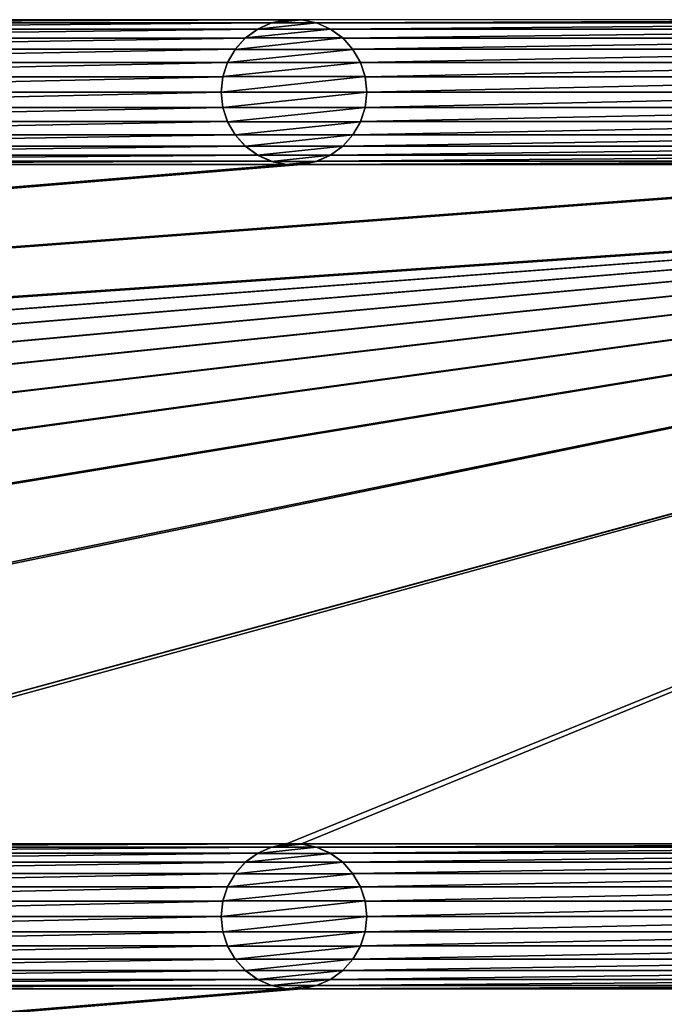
# Model space of a CAD drawing. Header units: metres. Extents: x -200 to 200, y -200 to 200.
# Tile 76 of 88: x 104 to 126, y 25 to 59. Entities that reach past the tile are written whole.
import ezdxf

# ---------------------------------------------------------------- set-up
doc = ezdxf.new("R2010")
doc.units = ezdxf.units.M
doc.layers.add('solid_P34200', color=7, linetype='CONTINUOUS')

msp = doc.modelspace()

# ---------------------------------------------------------------- linework, layer by layer
at = {"layer": 'solid_P34200'}
for points in [[(181, 159), (8.64688, 12.25524), (-181, 159)], [(181, 159), (10.240819, 10.959723), (8.64688, 12.25524)], [(181, 159), (181, -159), (10.240819, 10.959723)], [(85.15892, 59.085712, 5), (85.67469, 58.976353, 5), (112.941078, 59.085712, 5)], [(85.67469, 58.976353, 5), (112.425308, 58.976353, 5), (112.941078, 59.085712, 5)], [(85.67469, 58.976353, 5), (86.14782, 58.765068, 5), (112.425308, 58.976353, 5)], [(86.14782, 58.765068, 5), (111.952179, 58.765068, 5), (112.425308, 58.976353, 5)], [(111.948463, 58.762047, 7.5), (112.431221, 58.977859, 7.5), (111.952179, 58.765068, 5)], [(111.948463, 58.762047, 7.5), (114.45153, 58.762047, 7.5), (113.968781, 58.977859, 7.5)], [(111.948463, 58.762047, 7.5), (113.968781, 58.977859, 7.5), (112.431221, 58.977859, 7.5)], [(112.431221, 58.977859, 7.5), (112.425308, 58.976353, 5), (111.952179, 58.765068, 5)], [(112.935364, 59.084522, 7.5), (112.941078, 59.085712, 5), (112.425308, 58.976353, 5)], [(112.431221, 58.977859, 7.5), (112.935364, 59.084522, 7.5), (112.425308, 58.976353, 5)], [(112.431221, 58.977859, 7.5), (113.968781, 58.977859, 7.5), (113.464638, 59.084522, 7.5)], [(112.431221, 58.977859, 7.5), (113.464638, 59.084522, 7.5), (112.935364, 59.084522, 7.5)], [(112.935364, 59.084522, 7.5), (113.464638, 59.084522, 7.5), (112.941078, 59.085712, 5)], [(113.464638, 59.084522, 7.5), (113.458923, 59.085712, 5), (112.941078, 59.085712, 5)], [(113.458923, 59.085712, 5), (113.974686, 58.976353, 5), (141.241074, 59.085712, 5)], [(113.968781, 58.977859, 7.5), (113.974686, 58.976353, 5), (113.458923, 59.085712, 5)], [(113.464638, 59.084522, 7.5), (113.968781, 58.977859, 7.5), (113.458923, 59.085712, 5)], [(113.968781, 58.977859, 7.5), (114.45153, 58.762047, 7.5), (113.974686, 58.976353, 5)], [(113.974686, 58.976353, 5), (140.725311, 58.976353, 5), (141.241074, 59.085712, 5)], [(113.974686, 58.976353, 5), (114.447815, 58.765068, 5), (140.725311, 58.976353, 5)], [(114.45153, 58.762047, 7.5), (114.447815, 58.765068, 5), (113.974686, 58.976353, 5)], [(114.447815, 58.765068, 5), (140.252182, 58.765068, 5), (140.725311, 58.976353, 5)], [(86.14782, 58.765068, 5), (86.574226, 58.456211, 5), (111.952179, 58.765068, 5)], [(86.574226, 58.456211, 5), (111.525772, 58.456211, 5), (111.952179, 58.765068, 5)], [(111.948463, 58.762047, 7.5), (111.952179, 58.765068, 5), (111.525772, 58.456211, 5)], [(111.529884, 58.459637, 7.5), (111.948463, 58.762047, 7.5), (111.525772, 58.456211, 5)], [(111.529884, 58.459637, 7.5), (114.870117, 58.459637, 7.5), (114.45153, 58.762047, 7.5)], [(111.529884, 58.459637, 7.5), (114.45153, 58.762047, 7.5), (111.948463, 58.762047, 7.5)], [(114.447815, 58.765068, 5), (114.874222, 58.456211, 5), (140.252182, 58.765068, 5)], [(114.870117, 58.459637, 7.5), (114.874222, 58.456211, 5), (114.447815, 58.765068, 5)], [(114.45153, 58.762047, 7.5), (114.870117, 58.459637, 7.5), (114.447815, 58.765068, 5)], [(114.874222, 58.456211, 5), (139.825775, 58.456211, 5), (140.252182, 58.765068, 5)], [(86.574226, 58.456211, 5), (86.920792, 58.069714, 5), (111.525772, 58.456211, 5)], [(86.920792, 58.069714, 5), (111.179207, 58.069714, 5), (111.525772, 58.456211, 5)], [(111.178116, 58.066708, 7.5), (111.529884, 58.459637, 7.5), (111.179207, 58.069714, 5)], [(111.178116, 58.066708, 7.5), (115.221886, 58.066708, 7.5), (114.870117, 58.459637, 7.5)], [(111.178116, 58.066708, 7.5), (114.870117, 58.459637, 7.5), (111.529884, 58.459637, 7.5)], [(111.529884, 58.459637, 7.5), (111.525772, 58.456211, 5), (111.179207, 58.069714, 5)], [(114.870117, 58.459637, 7.5), (115.221886, 58.066708, 7.5), (114.874222, 58.456211, 5)], [(114.874222, 58.456211, 5), (115.220795, 58.069714, 5), (139.825775, 58.456211, 5)], [(115.221886, 58.066708, 7.5), (115.220795, 58.069714, 5), (114.874222, 58.456211, 5)], [(115.220795, 58.069714, 5), (139.479202, 58.069714, 5), (139.825775, 58.456211, 5)], [(86.920792, 58.069714, 5), (87.184341, 57.615566, 5), (111.179207, 58.069714, 5)], [(87.184341, 57.615566, 5), (110.915665, 57.615566, 5), (111.179207, 58.069714, 5)], [(111.178116, 58.066708, 7.5), (111.179207, 58.069714, 5), (110.915665, 57.615566, 5)], [(110.917191, 57.61908, 7.5), (111.178116, 58.066708, 7.5), (110.915665, 57.615566, 5)], [(110.917191, 57.61908, 7.5), (115.482803, 57.61908, 7.5), (115.221886, 58.066708, 7.5)], [(110.917191, 57.61908, 7.5), (115.221886, 58.066708, 7.5), (111.178116, 58.066708, 7.5)], [(115.220795, 58.069714, 5), (115.484337, 57.615566, 5), (139.479202, 58.069714, 5)], [(115.482803, 57.61908, 7.5), (115.484337, 57.615566, 5), (115.220795, 58.069714, 5)], [(115.221886, 58.066708, 7.5), (115.482803, 57.61908, 7.5), (115.220795, 58.069714, 5)], [(115.484337, 57.615566, 5), (139.215668, 57.615566, 5), (139.479202, 58.069714, 5)], [(87.184341, 57.615566, 5), (87.342262, 57.128368, 5), (110.915665, 57.615566, 5)], [(87.342262, 57.128368, 5), (110.757736, 57.128368, 5), (110.915665, 57.615566, 5)], [(110.917191, 57.61908, 7.5), (110.915665, 57.615566, 5), (110.757736, 57.128368, 5)], [(110.760017, 57.132935, 7.5), (110.917191, 57.61908, 7.5), (110.757736, 57.128368, 5)], [(110.760017, 57.132935, 7.5), (115.639984, 57.132935, 7.5), (115.482803, 57.61908, 7.5)], [(110.760017, 57.132935, 7.5), (115.482803, 57.61908, 7.5), (110.917191, 57.61908, 7.5)], [(115.482803, 57.61908, 7.5), (115.639984, 57.132935, 7.5), (115.484337, 57.615566, 5)], [(115.484337, 57.615566, 5), (115.642265, 57.128368, 5), (139.215668, 57.615566, 5)], [(115.639984, 57.132935, 7.5), (115.642265, 57.128368, 5), (115.484337, 57.615566, 5)], [(115.642265, 57.128368, 5), (139.057739, 57.128368, 5), (139.215668, 57.615566, 5)], [(87.342262, 57.128368, 5), (87.400002, 56.599998, 5), (110.757736, 57.128368, 5)], [(87.400002, 56.599998, 5), (110.699997, 56.599998, 5), (110.757736, 57.128368, 5)], [(110.760017, 57.132935, 7.5), (110.757736, 57.128368, 5), (110.699997, 56.599998, 5)], [(110.699997, 56.599998, 7.5), (110.760017, 57.132935, 7.5), (110.699997, 56.599998, 5)], [(110.699997, 56.599998, 7.5), (115.699997, 56.599998, 7.5), (115.639984, 57.132935, 7.5)], [(110.699997, 56.599998, 7.5), (115.639984, 57.132935, 7.5), (110.760017, 57.132935, 7.5)], [(115.639984, 57.132935, 7.5), (115.699997, 56.599998, 7.5), (115.642265, 57.128368, 5)], [(115.642265, 57.128368, 5), (115.699997, 56.599998, 5), (139.057739, 57.128368, 5)], [(115.699997, 56.599998, 7.5), (115.699997, 56.599998, 5), (115.642265, 57.128368, 5)], [(115.699997, 56.599998, 5), (139, 56.599998, 5), (139.057739, 57.128368, 5)], [(87.342262, 56.071629, 5), (110.757736, 56.071629, 5), (110.699997, 56.599998, 5)], [(87.400002, 56.599998, 5), (87.342262, 56.071629, 5), (110.699997, 56.599998, 5)], [(110.699997, 56.599998, 7.5), (110.699997, 56.599998, 5), (110.757736, 56.071629, 5)], [(110.760017, 56.067066, 7.5), (110.699997, 56.599998, 7.5), (110.757736, 56.071629, 5)], [(110.760017, 56.067066, 7.5), (115.699997, 56.599998, 7.5), (110.699997, 56.599998, 7.5)], [(115.639984, 56.067066, 7.5), (115.699997, 56.599998, 7.5), (110.760017, 56.067066, 7.5)], [(115.639984, 56.067066, 7.5), (115.642265, 56.071629, 5), (115.699997, 56.599998, 5)], [(115.639984, 56.067066, 7.5), (115.699997, 56.599998, 5), (115.699997, 56.599998, 7.5)], [(115.642265, 56.071629, 5), (139.057739, 56.071629, 5), (139, 56.599998, 5)], [(115.699997, 56.599998, 5), (115.642265, 56.071629, 5), (139, 56.599998, 5)], [(87.184341, 55.584435, 5), (110.915665, 55.584435, 5), (110.757736, 56.071629, 5)], [(87.342262, 56.071629, 5), (87.184341, 55.584435, 5), (110.757736, 56.071629, 5)], [(110.760017, 56.067066, 7.5), (110.757736, 56.071629, 5), (110.915665, 55.584435, 5)], [(110.917191, 55.580921, 7.5), (110.760017, 56.067066, 7.5), (110.915665, 55.584435, 5)], [(115.639984, 56.067066, 7.5), (110.760017, 56.067066, 7.5), (110.917191, 55.580921, 7.5)], [(115.639984, 56.067066, 7.5), (110.917191, 55.580921, 7.5), (115.482803, 55.580921, 7.5)], [(115.482803, 55.580921, 7.5), (115.484337, 55.584435, 5), (115.642265, 56.071629, 5)], [(115.639984, 56.067066, 7.5), (115.482803, 55.580921, 7.5), (115.642265, 56.071629, 5)], [(115.484337, 55.584435, 5), (139.215668, 55.584435, 5), (139.057739, 56.071629, 5)], [(115.642265, 56.071629, 5), (115.484337, 55.584435, 5), (139.057739, 56.071629, 5)], [(86.920792, 55.130287, 5), (111.179207, 55.130287, 5), (110.915665, 55.584435, 5)], [(87.184341, 55.584435, 5), (86.920792, 55.130287, 5), (110.915665, 55.584435, 5)], [(110.917191, 55.580921, 7.5), (110.915665, 55.584435, 5), (111.179207, 55.130287, 5)], [(111.178116, 55.133293, 7.5), (110.917191, 55.580921, 7.5), (111.179207, 55.130287, 5)], [(115.482803, 55.580921, 7.5), (110.917191, 55.580921, 7.5), (111.178116, 55.133293, 7.5)], [(115.482803, 55.580921, 7.5), (111.178116, 55.133293, 7.5), (115.221886, 55.133293, 7.5)], [(115.220795, 55.130287, 5), (139.479202, 55.130287, 5), (139.215668, 55.584435, 5)], [(115.484337, 55.584435, 5), (115.220795, 55.130287, 5), (139.215668, 55.584435, 5)], [(115.221886, 55.133293, 7.5), (115.220795, 55.130287, 5), (115.484337, 55.584435, 5)], [(115.482803, 55.580921, 7.5), (115.221886, 55.133293, 7.5), (115.484337, 55.584435, 5)], [(86.574226, 54.74379, 5), (111.525772, 54.74379, 5), (111.179207, 55.130287, 5)], [(86.920792, 55.130287, 5), (86.574226, 54.74379, 5), (111.179207, 55.130287, 5)], [(111.178116, 55.133293, 7.5), (111.179207, 55.130287, 5), (111.525772, 54.74379, 5)], [(111.529884, 54.740364, 7.5), (111.178116, 55.133293, 7.5), (111.525772, 54.74379, 5)], [(115.221886, 55.133293, 7.5), (111.178116, 55.133293, 7.5), (111.529884, 54.740364, 7.5)], [(115.221886, 55.133293, 7.5), (111.529884, 54.740364, 7.5), (114.870117, 54.740364, 7.5)], [(115.221886, 55.133293, 7.5), (114.870117, 54.740364, 7.5), (115.220795, 55.130287, 5)], [(114.870117, 54.740364, 7.5), (114.874222, 54.74379, 5), (115.220795, 55.130287, 5)], [(114.874222, 54.74379, 5), (139.825775, 54.74379, 5), (139.479202, 55.130287, 5)], [(115.220795, 55.130287, 5), (114.874222, 54.74379, 5), (139.479202, 55.130287, 5)], [(85.67469, 54.223648, 5), (112.425308, 54.223648, 5), (111.952179, 54.434929, 5)], [(86.14782, 54.434929, 5), (85.67469, 54.223648, 5), (111.952179, 54.434929, 5)], [(86.14782, 54.434929, 5), (111.952179, 54.434929, 5), (111.525772, 54.74379, 5)], [(86.574226, 54.74379, 5), (86.14782, 54.434929, 5), (111.525772, 54.74379, 5)], [(111.529884, 54.740364, 7.5), (111.525772, 54.74379, 5), (111.952179, 54.434929, 5)], [(111.948463, 54.437954, 7.5), (111.529884, 54.740364, 7.5), (111.952179, 54.434929, 5)], [(114.870117, 54.740364, 7.5), (111.529884, 54.740364, 7.5), (111.948463, 54.437954, 7.5)], [(114.870117, 54.740364, 7.5), (111.948463, 54.437954, 7.5), (114.45153, 54.437954, 7.5)], [(111.948463, 54.437954, 7.5), (111.952179, 54.434929, 5), (112.425308, 54.223648, 5)], [(112.431221, 54.222137, 7.5), (111.948463, 54.437954, 7.5), (112.425308, 54.223648, 5)], [(114.45153, 54.437954, 7.5), (111.948463, 54.437954, 7.5), (112.431221, 54.222137, 7.5)], [(114.45153, 54.437954, 7.5), (112.431221, 54.222137, 7.5), (113.968781, 54.222137, 7.5)], [(114.45153, 54.437954, 7.5), (113.968781, 54.222137, 7.5), (114.447815, 54.434929, 5)], [(113.968781, 54.222137, 7.5), (113.974686, 54.223648, 5), (114.447815, 54.434929, 5)], [(113.974686, 54.223648, 5), (140.725311, 54.223648, 5), (140.252182, 54.434929, 5)], [(114.447815, 54.434929, 5), (113.974686, 54.223648, 5), (140.252182, 54.434929, 5)], [(114.447815, 54.434929, 5), (140.252182, 54.434929, 5), (139.825775, 54.74379, 5)], [(114.874222, 54.74379, 5), (114.447815, 54.434929, 5), (139.825775, 54.74379, 5)], [(114.45153, 54.437954, 7.5), (114.447815, 54.434929, 5), (114.874222, 54.74379, 5)], [(114.870117, 54.740364, 7.5), (114.45153, 54.437954, 7.5), (114.874222, 54.74379, 5)], [(170.058914, 54.114288, 5), (-170.058914, 30.785711, 5), (-169.541077, 30.785711, 5)], [(170.058914, 54.114288, 5), (169.541077, 54.114288, 5), (-170.058914, 30.785711, 5)], [(141.758926, 54.114288, 5), (-170.058914, 30.785711, 5), (169.541077, 54.114288, 5)], [(141.758926, 54.114288, 5), (141.241074, 54.114288, 5), (-170.058914, 30.785711, 5)], [(113.458923, 54.114288, 5), (-170.058914, 30.785711, 5), (141.241074, 54.114288, 5)], [(113.458923, 54.114288, 5), (112.941078, 54.114288, 5), (-170.058914, 30.785711, 5)], [(85.15892, 54.114288, 5), (-170.058914, 30.785711, 5), (112.941078, 54.114288, 5)], [(170.058914, 54.114288, 5), (-169.541077, 30.785711, 5), (-141.758926, 30.785711, 5)], [(170.058914, 54.114288, 5), (-141.758926, 30.785711, 5), (-141.241074, 30.785711, 5)], [(170.058914, 54.114288, 5), (-141.241074, 30.785711, 5), (-113.458923, 30.785711, 5)], [(170.058914, 54.114288, 5), (-113.458923, 30.785711, 5), (-112.941078, 30.785711, 5)], [(170.058914, 54.114288, 5), (-112.941078, 30.785711, 5), (-85.15892, 30.785711, 5)], [(170.058914, 54.114288, 5), (-85.15892, 30.785711, 5), (-84.641083, 30.785711, 5)], [(170.058914, 54.114288, 5), (-84.641083, 30.785711, 5), (-56.858921, 30.785711, 5)], [(170.058914, 54.114288, 5), (-56.858921, 30.785711, 5), (-56.34108, 30.785711, 5)], [(170.058914, 54.114288, 5), (-56.34108, 30.785711, 5), (-28.55892, 30.785711, 5)], [(170.058914, 54.114288, 5), (-28.55892, 30.785711, 5), (-28.04108, 30.785711, 5)], [(170.058914, 54.114288, 5), (-28.04108, 30.785711, 5), (-0.25892, 30.785711, 5)], [(170.058914, 54.114288, 5), (-0.25892, 30.785711, 5), (0.25892, 30.785711, 5)], [(28.04108, 30.785711, 5), (170.058914, 54.114288, 5), (0.25892, 30.785711, 5)], [(28.04108, 30.785711, 5), (28.55892, 30.785711, 5), (170.058914, 54.114288, 5)], [(28.55892, 30.785711, 5), (56.34108, 30.785711, 5), (170.058914, 54.114288, 5)], [(56.34108, 30.785711, 5), (56.858921, 30.785711, 5), (170.058914, 54.114288, 5)], [(56.858921, 30.785711, 5), (84.641083, 30.785711, 5), (170.058914, 54.114288, 5)], [(84.641083, 30.785711, 5), (170.574692, 54.223648, 5), (170.058914, 54.114288, 5)], [(84.641083, 30.785711, 5), (85.15892, 30.785711, 5), (170.574692, 54.223648, 5)], [(85.15892, 30.785711, 5), (112.941078, 30.785711, 5), (170.574692, 54.223648, 5)], [(85.15892, 54.114288, 5), (112.941078, 54.114288, 5), (112.425308, 54.223648, 5)], [(85.67469, 54.223648, 5), (85.15892, 54.114288, 5), (112.425308, 54.223648, 5)], [(112.431221, 54.222137, 7.5), (112.425308, 54.223648, 5), (112.941078, 54.114288, 5)], [(112.935364, 54.115479, 7.5), (112.431221, 54.222137, 7.5), (112.941078, 54.114288, 5)], [(113.968781, 54.222137, 7.5), (112.431221, 54.222137, 7.5), (112.935364, 54.115479, 7.5)], [(113.968781, 54.222137, 7.5), (112.935364, 54.115479, 7.5), (113.464638, 54.115479, 7.5)], [(112.935364, 54.115479, 7.5), (112.941078, 54.114288, 5), (113.458923, 54.114288, 5)], [(113.464638, 54.115479, 7.5), (112.935364, 54.115479, 7.5), (113.458923, 54.114288, 5)], [(112.941078, 30.785711, 5), (113.458923, 30.785711, 5), (170.574692, 54.223648, 5)], [(113.458923, 30.785711, 5), (141.241074, 30.785711, 5), (170.574692, 54.223648, 5)], [(113.458923, 54.114288, 5), (141.241074, 54.114288, 5), (140.725311, 54.223648, 5)], [(113.974686, 54.223648, 5), (113.458923, 54.114288, 5), (140.725311, 54.223648, 5)], [(113.464638, 54.115479, 7.5), (113.458923, 54.114288, 5), (113.974686, 54.223648, 5)], [(113.968781, 54.222137, 7.5), (113.464638, 54.115479, 7.5), (113.974686, 54.223648, 5)], [(85.15892, 30.785711, 5), (85.67469, 30.676353, 5), (112.941078, 30.785711, 5)], [(85.67469, 30.676353, 5), (112.425308, 30.676353, 5), (112.941078, 30.785711, 5)], [(112.935364, 30.784521, 7.5), (112.941078, 30.785711, 5), (112.425308, 30.676353, 5)], [(112.431221, 30.67786, 7.5), (112.935364, 30.784521, 7.5), (112.425308, 30.676353, 5)], [(112.431221, 30.67786, 7.5), (113.968781, 30.67786, 7.5), (113.464638, 30.784521, 7.5)], [(112.431221, 30.67786, 7.5), (113.464638, 30.784521, 7.5), (112.935364, 30.784521, 7.5)], [(112.935364, 30.784521, 7.5), (113.464638, 30.784521, 7.5), (112.941078, 30.785711, 5)], [(113.464638, 30.784521, 7.5), (113.458923, 30.785711, 5), (112.941078, 30.785711, 5)], [(113.458923, 30.785711, 5), (113.974686, 30.676353, 5), (141.241074, 30.785711, 5)], [(113.968781, 30.67786, 7.5), (113.974686, 30.676353, 5), (113.458923, 30.785711, 5)], [(113.464638, 30.784521, 7.5), (113.968781, 30.67786, 7.5), (113.458923, 30.785711, 5)], [(113.974686, 30.676353, 5), (140.725311, 30.676353, 5), (141.241074, 30.785711, 5)], [(85.67469, 30.676353, 5), (86.14782, 30.465069, 5), (112.425308, 30.676353, 5)], [(86.14782, 30.465069, 5), (111.952179, 30.465069, 5), (112.425308, 30.676353, 5)], [(86.14782, 30.465069, 5), (86.574226, 30.15621, 5), (111.952179, 30.465069, 5)], [(86.574226, 30.15621, 5), (111.525772, 30.15621, 5), (111.952179, 30.465069, 5)], [(111.948463, 30.462048, 7.5), (111.952179, 30.465069, 5), (111.525772, 30.15621, 5)], [(111.529884, 30.159636, 7.5), (111.948463, 30.462048, 7.5), (111.525772, 30.15621, 5)], [(111.529884, 30.159636, 7.5), (114.870117, 30.159636, 7.5), (114.45153, 30.462048, 7.5)], [(111.529884, 30.159636, 7.5), (114.45153, 30.462048, 7.5), (111.948463, 30.462048, 7.5)], [(111.948463, 30.462048, 7.5), (112.431221, 30.67786, 7.5), (111.952179, 30.465069, 5)], [(111.948463, 30.462048, 7.5), (114.45153, 30.462048, 7.5), (113.968781, 30.67786, 7.5)], [(111.948463, 30.462048, 7.5), (113.968781, 30.67786, 7.5), (112.431221, 30.67786, 7.5)], [(112.431221, 30.67786, 7.5), (112.425308, 30.676353, 5), (111.952179, 30.465069, 5)], [(113.968781, 30.67786, 7.5), (114.45153, 30.462048, 7.5), (113.974686, 30.676353, 5)], [(113.974686, 30.676353, 5), (114.447815, 30.465069, 5), (140.725311, 30.676353, 5)], [(114.45153, 30.462048, 7.5), (114.447815, 30.465069, 5), (113.974686, 30.676353, 5)], [(114.447815, 30.465069, 5), (140.252182, 30.465069, 5), (140.725311, 30.676353, 5)], [(114.447815, 30.465069, 5), (114.874222, 30.15621, 5), (140.252182, 30.465069, 5)], [(114.870117, 30.159636, 7.5), (114.874222, 30.15621, 5), (114.447815, 30.465069, 5)], [(114.45153, 30.462048, 7.5), (114.870117, 30.159636, 7.5), (114.447815, 30.465069, 5)], [(114.874222, 30.15621, 5), (139.825775, 30.15621, 5), (140.252182, 30.465069, 5)], [(86.574226, 30.15621, 5), (86.920792, 29.769712, 5), (111.525772, 30.15621, 5)], [(86.920792, 29.769712, 5), (111.179207, 29.769712, 5), (111.525772, 30.15621, 5)], [(111.178116, 29.766708, 7.5), (111.529884, 30.159636, 7.5), (111.179207, 29.769712, 5)], [(111.178116, 29.766708, 7.5), (115.221886, 29.766708, 7.5), (114.870117, 30.159636, 7.5)], [(111.178116, 29.766708, 7.5), (114.870117, 30.159636, 7.5), (111.529884, 30.159636, 7.5)], [(111.529884, 30.159636, 7.5), (111.525772, 30.15621, 5), (111.179207, 29.769712, 5)], [(114.870117, 30.159636, 7.5), (115.221886, 29.766708, 7.5), (114.874222, 30.15621, 5)], [(114.874222, 30.15621, 5), (115.220795, 29.769712, 5), (139.825775, 30.15621, 5)], [(115.221886, 29.766708, 7.5), (115.220795, 29.769712, 5), (114.874222, 30.15621, 5)], [(115.220795, 29.769712, 5), (139.479202, 29.769712, 5), (139.825775, 30.15621, 5)], [(86.920792, 29.769712, 5), (87.184341, 29.315567, 5), (111.179207, 29.769712, 5)], [(87.184341, 29.315567, 5), (110.915665, 29.315567, 5), (111.179207, 29.769712, 5)], [(111.178116, 29.766708, 7.5), (111.179207, 29.769712, 5), (110.915665, 29.315567, 5)], [(110.917191, 29.319078, 7.5), (111.178116, 29.766708, 7.5), (110.915665, 29.315567, 5)], [(110.917191, 29.319078, 7.5), (115.482803, 29.319078, 7.5), (115.221886, 29.766708, 7.5)], [(110.917191, 29.319078, 7.5), (115.221886, 29.766708, 7.5), (111.178116, 29.766708, 7.5)], [(115.220795, 29.769712, 5), (115.484337, 29.315567, 5), (139.479202, 29.769712, 5)], [(115.482803, 29.319078, 7.5), (115.484337, 29.315567, 5), (115.220795, 29.769712, 5)], [(115.221886, 29.766708, 7.5), (115.482803, 29.319078, 7.5), (115.220795, 29.769712, 5)], [(115.484337, 29.315567, 5), (139.215668, 29.315567, 5), (139.479202, 29.769712, 5)], [(87.184341, 29.315567, 5), (87.342262, 28.828369, 5), (110.915665, 29.315567, 5)], [(87.342262, 28.828369, 5), (110.757736, 28.828369, 5), (110.915665, 29.315567, 5)], [(110.917191, 29.319078, 7.5), (110.915665, 29.315567, 5), (110.757736, 28.828369, 5)], [(110.760017, 28.832933, 7.5), (110.917191, 29.319078, 7.5), (110.757736, 28.828369, 5)], [(110.760017, 28.832933, 7.5), (115.639984, 28.832933, 7.5), (115.482803, 29.319078, 7.5)], [(110.760017, 28.832933, 7.5), (115.482803, 29.319078, 7.5), (110.917191, 29.319078, 7.5)], [(115.482803, 29.319078, 7.5), (115.639984, 28.832933, 7.5), (115.484337, 29.315567, 5)], [(115.484337, 29.315567, 5), (115.642265, 28.828369, 5), (139.215668, 29.315567, 5)], [(115.639984, 28.832933, 7.5), (115.642265, 28.828369, 5), (115.484337, 29.315567, 5)], [(115.642265, 28.828369, 5), (139.057739, 28.828369, 5), (139.215668, 29.315567, 5)], [(87.342262, 28.828369, 5), (87.400002, 28.299999, 5), (110.757736, 28.828369, 5)], [(87.400002, 28.299999, 5), (110.699997, 28.299999, 5), (110.757736, 28.828369, 5)], [(110.760017, 28.832933, 7.5), (110.757736, 28.828369, 5), (110.699997, 28.299999, 5)], [(110.699997, 28.299999, 7.5), (110.760017, 28.832933, 7.5), (110.699997, 28.299999, 5)], [(110.699997, 28.299999, 7.5), (115.699997, 28.299999, 7.5), (115.639984, 28.832933, 7.5)], [(110.699997, 28.299999, 7.5), (115.639984, 28.832933, 7.5), (110.760017, 28.832933, 7.5)], [(115.639984, 28.832933, 7.5), (115.699997, 28.299999, 7.5), (115.642265, 28.828369, 5)], [(115.642265, 28.828369, 5), (115.699997, 28.299999, 5), (139.057739, 28.828369, 5)], [(115.699997, 28.299999, 7.5), (115.699997, 28.299999, 5), (115.642265, 28.828369, 5)], [(115.699997, 28.299999, 5), (139, 28.299999, 5), (139.057739, 28.828369, 5)], [(87.342262, 27.771629, 5), (110.757736, 27.771629, 5), (110.699997, 28.299999, 5)], [(87.400002, 28.299999, 5), (87.342262, 27.771629, 5), (110.699997, 28.299999, 5)], [(110.699997, 28.299999, 7.5), (110.699997, 28.299999, 5), (110.757736, 27.771629, 5)], [(110.760017, 27.767067, 7.5), (110.699997, 28.299999, 7.5), (110.757736, 27.771629, 5)], [(110.760017, 27.767067, 7.5), (115.699997, 28.299999, 7.5), (110.699997, 28.299999, 7.5)], [(115.639984, 27.767067, 7.5), (115.699997, 28.299999, 7.5), (110.760017, 27.767067, 7.5)], [(115.639984, 27.767067, 7.5), (115.642265, 27.771629, 5), (115.699997, 28.299999, 5)], [(115.639984, 27.767067, 7.5), (115.699997, 28.299999, 5), (115.699997, 28.299999, 7.5)], [(115.642265, 27.771629, 5), (139.057739, 27.771629, 5), (139, 28.299999, 5)], [(115.699997, 28.299999, 5), (115.642265, 27.771629, 5), (139, 28.299999, 5)], [(87.184341, 27.284433, 5), (110.915665, 27.284433, 5), (110.757736, 27.771629, 5)], [(87.342262, 27.771629, 5), (87.184341, 27.284433, 5), (110.757736, 27.771629, 5)], [(110.760017, 27.767067, 7.5), (110.757736, 27.771629, 5), (110.915665, 27.284433, 5)], [(110.917191, 27.28092, 7.5), (110.760017, 27.767067, 7.5), (110.915665, 27.284433, 5)], [(115.639984, 27.767067, 7.5), (110.760017, 27.767067, 7.5), (110.917191, 27.28092, 7.5)], [(115.639984, 27.767067, 7.5), (110.917191, 27.28092, 7.5), (115.482803, 27.28092, 7.5)], [(115.482803, 27.28092, 7.5), (115.484337, 27.284433, 5), (115.642265, 27.771629, 5)], [(115.639984, 27.767067, 7.5), (115.482803, 27.28092, 7.5), (115.642265, 27.771629, 5)], [(115.484337, 27.284433, 5), (139.215668, 27.284433, 5), (139.057739, 27.771629, 5)], [(115.642265, 27.771629, 5), (115.484337, 27.284433, 5), (139.057739, 27.771629, 5)], [(86.920792, 26.830288, 5), (111.179207, 26.830288, 5), (110.915665, 27.284433, 5)], [(87.184341, 27.284433, 5), (86.920792, 26.830288, 5), (110.915665, 27.284433, 5)], [(110.917191, 27.28092, 7.5), (110.915665, 27.284433, 5), (111.179207, 26.830288, 5)], [(111.178116, 26.833292, 7.5), (110.917191, 27.28092, 7.5), (111.179207, 26.830288, 5)], [(115.482803, 27.28092, 7.5), (110.917191, 27.28092, 7.5), (111.178116, 26.833292, 7.5)], [(115.482803, 27.28092, 7.5), (111.178116, 26.833292, 7.5), (115.221886, 26.833292, 7.5)], [(115.220795, 26.830288, 5), (139.479202, 26.830288, 5), (139.215668, 27.284433, 5)], [(115.484337, 27.284433, 5), (115.220795, 26.830288, 5), (139.215668, 27.284433, 5)], [(115.221886, 26.833292, 7.5), (115.220795, 26.830288, 5), (115.484337, 27.284433, 5)], [(115.482803, 27.28092, 7.5), (115.221886, 26.833292, 7.5), (115.484337, 27.284433, 5)], [(86.574226, 26.44379, 5), (111.525772, 26.44379, 5), (111.179207, 26.830288, 5)], [(86.920792, 26.830288, 5), (86.574226, 26.44379, 5), (111.179207, 26.830288, 5)], [(111.178116, 26.833292, 7.5), (111.179207, 26.830288, 5), (111.525772, 26.44379, 5)], [(111.529884, 26.440363, 7.5), (111.178116, 26.833292, 7.5), (111.525772, 26.44379, 5)], [(115.221886, 26.833292, 7.5), (111.178116, 26.833292, 7.5), (111.529884, 26.440363, 7.5)], [(115.221886, 26.833292, 7.5), (111.529884, 26.440363, 7.5), (114.870117, 26.440363, 7.5)], [(115.221886, 26.833292, 7.5), (114.870117, 26.440363, 7.5), (115.220795, 26.830288, 5)], [(114.870117, 26.440363, 7.5), (114.874222, 26.44379, 5), (115.220795, 26.830288, 5)], [(114.874222, 26.44379, 5), (139.825775, 26.44379, 5), (139.479202, 26.830288, 5)], [(115.220795, 26.830288, 5), (114.874222, 26.44379, 5), (139.479202, 26.830288, 5)], [(86.14782, 26.134932, 5), (111.952179, 26.134932, 5), (111.525772, 26.44379, 5)], [(86.574226, 26.44379, 5), (86.14782, 26.134932, 5), (111.525772, 26.44379, 5)], [(111.529884, 26.440363, 7.5), (111.525772, 26.44379, 5), (111.952179, 26.134932, 5)], [(111.948463, 26.137953, 7.5), (111.529884, 26.440363, 7.5), (111.952179, 26.134932, 5)], [(114.870117, 26.440363, 7.5), (111.529884, 26.440363, 7.5), (111.948463, 26.137953, 7.5)], [(114.870117, 26.440363, 7.5), (111.948463, 26.137953, 7.5), (114.45153, 26.137953, 7.5)], [(114.447815, 26.134932, 5), (140.252182, 26.134932, 5), (139.825775, 26.44379, 5)], [(114.874222, 26.44379, 5), (114.447815, 26.134932, 5), (139.825775, 26.44379, 5)], [(114.45153, 26.137953, 7.5), (114.447815, 26.134932, 5), (114.874222, 26.44379, 5)], [(114.870117, 26.440363, 7.5), (114.45153, 26.137953, 7.5), (114.874222, 26.44379, 5)], [(85.67469, 25.923647, 5), (112.425308, 25.923647, 5), (111.952179, 26.134932, 5)], [(86.14782, 26.134932, 5), (85.67469, 25.923647, 5), (111.952179, 26.134932, 5)], [(111.948463, 26.137953, 7.5), (111.952179, 26.134932, 5), (112.425308, 25.923647, 5)], [(112.431221, 25.922138, 7.5), (111.948463, 26.137953, 7.5), (112.425308, 25.923647, 5)], [(114.45153, 26.137953, 7.5), (111.948463, 26.137953, 7.5), (112.431221, 25.922138, 7.5)], [(114.45153, 26.137953, 7.5), (112.431221, 25.922138, 7.5), (113.968781, 25.922138, 7.5)], [(114.45153, 26.137953, 7.5), (113.968781, 25.922138, 7.5), (114.447815, 26.134932, 5)], [(113.968781, 25.922138, 7.5), (113.974686, 25.923647, 5), (114.447815, 26.134932, 5)], [(113.974686, 25.923647, 5), (140.725311, 25.923647, 5), (140.252182, 26.134932, 5)], [(114.447815, 26.134932, 5), (113.974686, 25.923647, 5), (140.252182, 26.134932, 5)], [(170.058914, 25.814287, 5), (-170.058914, 2.485712, 5), (-169.541077, 2.485712, 5)], [(170.058914, 25.814287, 5), (169.541077, 25.814287, 5), (-170.058914, 2.485712, 5)], [(141.758926, 25.814287, 5), (-170.058914, 2.485712, 5), (169.541077, 25.814287, 5)], [(141.758926, 25.814287, 5), (141.241074, 25.814287, 5), (-170.058914, 2.485712, 5)], [(113.458923, 25.814287, 5), (-170.058914, 2.485712, 5), (141.241074, 25.814287, 5)], [(113.458923, 25.814287, 5), (112.941078, 25.814287, 5), (-170.058914, 2.485712, 5)], [(85.15892, 25.814287, 5), (-170.058914, 2.485712, 5), (112.941078, 25.814287, 5)], [(170.058914, 25.814287, 5), (-169.541077, 2.485712, 5), (-141.758926, 2.485712, 5)], [(170.058914, 25.814287, 5), (-141.758926, 2.485712, 5), (-141.241074, 2.485712, 5)], [(170.058914, 25.814287, 5), (-141.241074, 2.485712, 5), (-113.458923, 2.485712, 5)], [(170.058914, 25.814287, 5), (-113.458923, 2.485712, 5), (-112.941078, 2.485712, 5)], [(170.058914, 25.814287, 5), (-112.941078, 2.485712, 5), (-85.15892, 2.485712, 5)], [(170.058914, 25.814287, 5), (-85.15892, 2.485712, 5), (-84.641083, 2.485712, 5)], [(170.058914, 25.814287, 5), (-84.641083, 2.485712, 5), (-56.858921, 2.485712, 5)], [(170.058914, 25.814287, 5), (-56.858921, 2.485712, 5), (-56.34108, 2.485712, 5)], [(170.058914, 25.814287, 5), (-56.34108, 2.485712, 5), (-28.55892, 2.485712, 5)], [(170.058914, 25.814287, 5), (-28.55892, 2.485712, 5), (-28.04108, 2.485712, 5)], [(170.058914, 25.814287, 5), (-28.04108, 2.485712, 5), (-0.25892, 2.485712, 5)], [(170.058914, 25.814287, 5), (-0.25892, 2.485712, 5), (0.25892, 2.485712, 5)], [(28.04108, 2.485712, 5), (170.058914, 25.814287, 5), (0.25892, 2.485712, 5)], [(28.04108, 2.485712, 5), (28.55892, 2.485712, 5), (170.058914, 25.814287, 5)], [(28.55892, 2.485712, 5), (56.34108, 2.485712, 5), (170.058914, 25.814287, 5)], [(56.34108, 2.485712, 5), (56.858921, 2.485712, 5), (170.058914, 25.814287, 5)], [(56.858921, 2.485712, 5), (84.641083, 2.485712, 5), (170.058914, 25.814287, 5)], [(84.641083, 2.485712, 5), (170.574692, 25.923647, 5), (170.058914, 25.814287, 5)], [(84.641083, 2.485712, 5), (85.15892, 2.485712, 5), (170.574692, 25.923647, 5)], [(85.15892, 2.485712, 5), (112.941078, 2.485712, 5), (170.574692, 25.923647, 5)], [(85.15892, 25.814287, 5), (112.941078, 25.814287, 5), (112.425308, 25.923647, 5)], [(85.67469, 25.923647, 5), (85.15892, 25.814287, 5), (112.425308, 25.923647, 5)], [(112.431221, 25.922138, 7.5), (112.425308, 25.923647, 5), (112.941078, 25.814287, 5)], [(112.935364, 25.815479, 7.5), (112.431221, 25.922138, 7.5), (112.941078, 25.814287, 5)], [(113.968781, 25.922138, 7.5), (112.431221, 25.922138, 7.5), (112.935364, 25.815479, 7.5)], [(113.968781, 25.922138, 7.5), (112.935364, 25.815479, 7.5), (113.464638, 25.815479, 7.5)], [(112.935364, 25.815479, 7.5), (112.941078, 25.814287, 5), (113.458923, 25.814287, 5)], [(113.464638, 25.815479, 7.5), (112.935364, 25.815479, 7.5), (113.458923, 25.814287, 5)], [(112.941078, 2.485712, 5), (113.458923, 2.485712, 5), (170.574692, 25.923647, 5)], [(113.458923, 2.485712, 5), (141.241074, 2.485712, 5), (170.574692, 25.923647, 5)], [(113.458923, 25.814287, 5), (141.241074, 25.814287, 5), (140.725311, 25.923647, 5)], [(113.974686, 25.923647, 5), (113.458923, 25.814287, 5), (140.725311, 25.923647, 5)], [(113.464638, 25.815479, 7.5), (113.458923, 25.814287, 5), (113.974686, 25.923647, 5)], [(113.968781, 25.922138, 7.5), (113.464638, 25.815479, 7.5), (113.974686, 25.923647, 5)]]:
    msp.add_3dface(points, dxfattribs=at)

doc.saveas('drawing.dxf')
